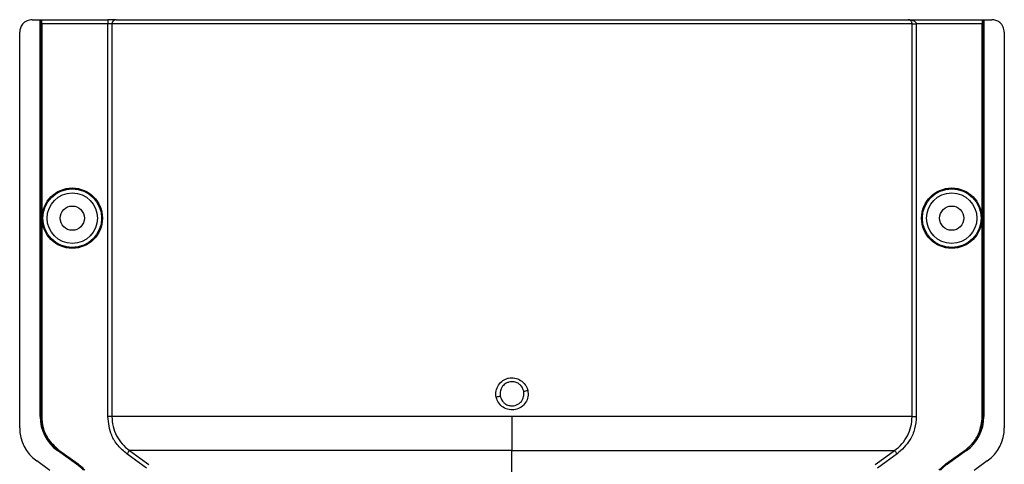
# Model space of a CAD drawing. Header units: inches. Extents: x -3977 to 448, y -4288 to 2176.
# Tile 153 of 206: x -3776 to -3659, y 1259 to 1312. Entities that reach past the tile are written whole.
import ezdxf

# ---------------------------------------------------------------- set-up
doc = ezdxf.new("R2010")
doc.units = ezdxf.units.IN
doc.header["$MEASUREMENT"] = 0

msp = doc.modelspace()

# ---------------------------------------------------------------- linework, layer by layer
at = {"color": 1, "linetype": 'Continuous', "lineweight": 25}
for p, q in [((-3774.852, 1312.024), (-3773.912, 1312.024)), ((-3773.912, 1264.586), (-3773.912, 1312.024)), ((-3773.912, 1312.024), (-3773.881, 1312.024)), ((-3773.881, 1264.586), (-3773.881, 1312.024)), ((-3773.881, 1312.024), (-3773.762, 1312.024)), ((-3773.762, 1264.586), (-3773.762, 1312.024)), ((-3773.727, 1312.024), (-3773.762, 1312.024)), ((-3773.727, 1312.024), (-3765.82, 1312.024)), ((-3773.718, 1311.524), (-3773.718, 1264.586)), ((-3765.82, 1311.524), (-3773.718, 1311.524)), ((-3765.82, 1312.024), (-3765.82, 1311.524)), ((-3764.822, 1312.024), (-3765.82, 1312.024)), ((-3765.82, 1264.586), (-3765.82, 1311.524)), ((-3765.321, 1311.524), (-3765.82, 1311.524)), ((-3765.321, 1311.524), (-3765.321, 1264.586)), ((-3669.604, 1311.524), (-3765.321, 1311.524)), ((-3764.822, 1312.024), (-3670.055, 1312.024)), ((-3670.055, 1312.024), (-3661.199, 1312.024)), ((-3669.604, 1264.586), (-3669.604, 1311.524)), ((-3669.604, 1311.524), (-3669.105, 1311.524)), ((-3669.105, 1311.524), (-3669.105, 1264.586)), ((-3661.207, 1311.524), (-3669.105, 1311.524)), ((-3661.207, 1264.586), (-3661.207, 1311.524)), ((-3661.164, 1312.024), (-3661.199, 1312.024)), ((-3661.164, 1312.024), (-3661.044, 1312.024)), ((-3661.164, 1312.024), (-3661.164, 1264.586)), ((-3661.044, 1312.024), (-3661.044, 1264.586)), ((-3661.044, 1312.024), (-3661.014, 1312.024)), ((-3661.014, 1312.024), (-3661.014, 1264.586)), ((-3661.014, 1312.024), (-3660.074, 1312.024)), ((-3776.352, 1263.256), (-3776.352, 1310.524)), ((-3658.574, 1310.524), (-3658.574, 1263.256)), ((-3773.912, 1264.586), (-3773.881, 1264.586)), ((-3773.718, 1264.586), (-3773.762, 1264.586)), ((-3717.463, 1264.586), (-3717.463, 1260.527)), ((-3661.164, 1264.586), (-3661.207, 1264.586)), ((-3661.044, 1264.586), (-3661.014, 1264.586)), ((-3771.814, 1260.552), (-3771.832, 1260.527)), ((-3769.551, 1258.886), (-3771.832, 1260.527)), ((-3769.533, 1258.911), (-3771.814, 1260.552)), ((-3771.682, 1260.527), (-3771.656, 1260.563)), ((-3769.401, 1258.886), (-3771.682, 1260.527)), ((-3771.656, 1260.563), (-3769.375, 1258.922)), ((-3717.463, 1257.69), (-3717.463, 1260.527)), ((-3665.55, 1258.922), (-3663.269, 1260.563)), ((-3663.244, 1260.527), (-3665.525, 1258.886)), ((-3663.112, 1260.552), (-3665.393, 1258.911)), ((-3663.094, 1260.527), (-3665.375, 1258.886)), ((-3663.269, 1260.563), (-3663.244, 1260.527)), ((-3662.863, 1260.944), (-3663.244, 1260.527)), ((-3663.094, 1260.527), (-3663.112, 1260.552)), ((-3772.735, 1258.147), (-3774.318, 1259.286)), ((-3660.608, 1259.286), (-3662.191, 1258.147)), ((-3769.551, 1258.886), (-3769.533, 1258.911)), ((-3769.375, 1258.922), (-3769.401, 1258.886)), ((-3665.55, 1258.922), (-3665.525, 1258.886)), ((-3665.393, 1258.911), (-3665.375, 1258.886))]:
    msp.add_line(p, q, dxfattribs=at)
at = {"color": 1, "linetype": 'Continuous', "lineweight": 25, "flags": 128}
for points in [[(-3763.236, 1260.527), (-3761.906, 1259.572), (-3760.897, 1258.848)], [(-3674.028, 1258.848), (-3672.735, 1259.776), (-3671.689, 1260.527)], [(-3761.188, 1258.442), (-3762.498, 1259.383), (-3763.528, 1260.121)], [(-3671.398, 1260.121), (-3672.708, 1259.181), (-3673.737, 1258.442)]]:
    msp.add_lwpolyline(points, dxfattribs=at)
at = {"color": 1, "linetype": 'Continuous', "lineweight": 25}
for centre, radius in [((-3770.062, 1288.305), 3.605), ((-3770.062, 1288.305), 3.509), ((-3770.062, 1288.305), 3.012), ((-3664.864, 1288.305), 3.605), ((-3664.864, 1288.305), 3.509), ((-3664.864, 1288.305), 3.012), ((-3770.062, 1288.305), 1.45), ((-3664.864, 1288.305), 1.45)]:
    msp.add_circle(centre, radius, dxfattribs=at)
for centre, radius, start, end in [((-3764.822, 1311.525), 0.5, 90.05508, 180.05497), ((-3721.15, 1293.287), 26.168, 281.21699, 282.30669), ((-3713.775, 1241.34), 26.17, 101.2161, 102.30574), ((-3768.912, 1264.586), 5, 180, 234.26784), ((-3768.912, 1264.586), 4.969, 180, 234.26784), ((-3666.014, 1264.586), 5, 305.73216, 0), ((-3771.462, 1263.256), 4.89, 180, 234.26784), ((-3663.464, 1263.256), 4.89, 305.73216, 0)]:
    msp.add_arc(centre, radius, start, end, dxfattribs=at)
for points, knots in [([(-3774.852, 1312.024), (-3775.064, 1311.998), (-3775.507, 1311.943), (-3776.01, 1311.537), (-3776.303, 1311.032), (-3776.336, 1310.689), (-3776.352, 1310.524)], [0, 0, 0, 0, 0.27028002, 0.56245376, 0.78975162, 1, 1, 1, 1]), ([(-3773.718, 1311.524), (-3773.718, 1311.595), (-3773.719, 1311.742), (-3773.721, 1311.91), (-3773.724, 1312.008), (-3773.726, 1312.019), (-3773.727, 1312.024)], [0, 0, 0, 0, 0.2702426, 0.562405, 0.7897212, 1, 1, 1, 1]), ([(-3765.488, 1312.024), (-3765.5, 1312.024), (-3765.521, 1312.024), (-3765.671, 1312.024), (-3765.735, 1312.024)], [0, 0, 0, 0, 0.5708247, 1, 1, 1, 1]), ([(-3669.893, 1312.017), (-3669.924, 1312.019), (-3669.985, 1312.022), (-3670.032, 1312.023), (-3670.055, 1312.024)], [0, 0, 0, 0, 0.5230707, 1, 1, 1, 1]), ([(-3669.604, 1311.524), (-3669.605, 1311.545), (-3669.606, 1311.588), (-3669.622, 1311.68), (-3669.676, 1311.82), (-3669.831, 1311.991), (-3669.966, 1312.011), (-3670.055, 1312.024)], [0, 0, 0, 0, 0.04834573, 0.10276604, 0.23807983, 0.49917005, 1, 1, 1, 1]), ([(-3670.055, 1312.024), (-3669.865, 1312.01), (-3669.612, 1311.992), (-3669.334, 1311.857), (-3669.207, 1311.758), (-3669.137, 1311.66), (-3669.109, 1311.581), (-3669.107, 1311.543), (-3669.105, 1311.524)], [0, 0, 0, 0, 0.4992923, 0.6664726, 0.8017544, 0.9097508, 0.956348, 1, 1, 1, 1]), ([(-3661.199, 1312.024), (-3661.2, 1312.015), (-3661.202, 1311.997), (-3661.205, 1311.862), (-3661.207, 1311.693), (-3661.207, 1311.579), (-3661.207, 1311.524)], [0, 0, 0, 0, 0.27028002, 0.56245376, 0.78975162, 1, 1, 1, 1]), ([(-3658.574, 1310.524), (-3658.6, 1310.737), (-3658.655, 1311.179), (-3659.061, 1311.682), (-3659.566, 1311.975), (-3659.909, 1312.008), (-3660.074, 1312.024)], [0, 0, 0, 0, 0.2702426, 0.562405, 0.7897212, 1, 1, 1, 1]), ([(-3719.353, 1266.909), (-3719.372, 1267.033), (-3719.41, 1267.283), (-3719.349, 1267.786), (-3719.103, 1268.375), (-3718.662, 1268.839), (-3718.229, 1269.091), (-3717.869, 1269.209), (-3717.494, 1269.246), (-3716.997, 1269.198), (-3716.403, 1268.948), (-3715.931, 1268.515), (-3715.672, 1268.078), (-3715.606, 1267.84), (-3715.573, 1267.72)], [0, 0, 0, 0, 0.0624093, 0.1260247, 0.2505512, 0.3749718, 0.4381731, 0.5000325, 0.5626603, 0.6249545, 0.7484603, 0.8770445, 0.9382648, 1, 1, 1, 1]), ([(-3717.463, 1268.757), (-3717.592, 1268.747), (-3717.836, 1268.728), (-3718.233, 1268.559), (-3718.56, 1268.284), (-3718.766, 1267.945), (-3718.87, 1267.646), (-3718.913, 1267.337), (-3718.882, 1267.12), (-3718.866, 1267.01)], [0, 0, 0, 0, 0.1513707, 0.2848656, 0.4992611, 0.6397711, 0.7442765, 0.8697489, 1, 1, 1, 1]), ([(-3716.06, 1267.619), (-3716.097, 1267.743), (-3716.161, 1267.953), (-3716.34, 1268.227), (-3716.582, 1268.475), (-3716.961, 1268.704), (-3717.287, 1268.739), (-3717.463, 1268.757)], [0, 0, 0, 0, 0.19832374, 0.33644958, 0.50065876, 0.73016777, 1, 1, 1, 1]), ([(-3715.573, 1267.72), (-3715.548, 1267.467), (-3715.498, 1266.961), (-3715.801, 1266.238), (-3716.339, 1265.69), (-3717.048, 1265.383), (-3717.819, 1265.376), (-3718.534, 1265.654), (-3719.104, 1266.188), (-3719.27, 1266.668), (-3719.353, 1266.909)], [0, 0, 0, 0, 0.12513, 0.2501727, 0.3756048, 0.5001848, 0.6250973, 0.7500797, 0.8745612, 1, 1, 1, 1]), ([(-3717.463, 1265.871), (-3717.333, 1265.881), (-3717.089, 1265.9), (-3716.692, 1266.07), (-3716.365, 1266.345), (-3716.159, 1266.684), (-3716.056, 1266.984), (-3716.012, 1267.292), (-3716.044, 1267.508), (-3716.06, 1267.619)], [0, 0, 0, 0, 0.1514392, 0.2849996, 0.4995211, 0.6401034, 0.7446468, 0.8700184, 1, 1, 1, 1]), ([(-3718.866, 1267.01), (-3718.828, 1266.886), (-3718.764, 1266.676), (-3718.585, 1266.402), (-3718.344, 1266.154), (-3717.965, 1265.925), (-3717.639, 1265.89), (-3717.463, 1265.871)], [0, 0, 0, 0, 0.1982573, 0.3363448, 0.5005148, 0.7300981, 1, 1, 1, 1]), ([(-3771.682, 1260.527), (-3772.016, 1260.81), (-3772.691, 1261.382), (-3773.539, 1262.753), (-3773.678, 1263.894), (-3773.762, 1264.586)], [0, 0, 0, 0, 0.2774863, 0.5619954, 1, 1, 1, 1]), ([(-3773.718, 1264.586), (-3773.684, 1264.154), (-3773.615, 1263.279), (-3773.002, 1261.802), (-3772.164, 1261.031), (-3771.656, 1260.563)], [0, 0, 0, 0, 0.2775345, 0.5620489, 1, 1, 1, 1]), ([(-3763.528, 1260.121), (-3763.9, 1260.436), (-3764.643, 1261.065), (-3765.575, 1262.574), (-3765.727, 1263.824), (-3765.82, 1264.586)], [0, 0, 0, 0, 0.2811141, 0.5612729, 1, 1, 1, 1]), ([(-3765.321, 1264.586), (-3765.294, 1264.192), (-3765.24, 1263.402), (-3764.807, 1262.288), (-3764.153, 1261.285), (-3763.542, 1260.78), (-3763.236, 1260.527)], [0, 0, 0, 0, 0.2494565, 0.4996464, 0.7495448, 1, 1, 1, 1]), ([(-3671.689, 1260.527), (-3671.385, 1260.779), (-3670.774, 1261.283), (-3670.121, 1262.284), (-3669.686, 1263.4), (-3669.632, 1264.19), (-3669.604, 1264.586)], [0, 0, 0, 0, 0.24951211, 0.49972112, 0.74957932, 1, 1, 1, 1]), ([(-3669.105, 1264.586), (-3669.144, 1264.1), (-3669.222, 1263.129), (-3669.906, 1261.493), (-3670.833, 1260.641), (-3671.398, 1260.121)], [0, 0, 0, 0, 0.2811331, 0.5612645, 1, 1, 1, 1]), ([(-3663.269, 1260.563), (-3662.938, 1260.843), (-3662.268, 1261.41), (-3661.428, 1262.77), (-3661.291, 1263.901), (-3661.207, 1264.586)], [0, 0, 0, 0, 0.2775345, 0.5620489, 1, 1, 1, 1]), ([(-3661.164, 1264.586), (-3661.185, 1264.144), (-3661.22, 1263.445), (-3661.519, 1262.818), (-3661.629, 1262.587)], [0, 0, 0, 0, 0.6320351, 1, 1, 1, 1]), ([(-3763.236, 1260.527), (-3763.241, 1260.52), (-3763.252, 1260.505), (-3763.32, 1260.41), (-3763.417, 1260.275), (-3763.492, 1260.171), (-3763.527, 1260.121)], [0, 0, 0, 0, 0.2405936, 0.4999997, 0.7594059, 1, 1, 1, 1]), ([(-3717.463, 1260.527), (-3719.222, 1260.527), (-3722.814, 1260.527), (-3728.228, 1260.527), (-3733.669, 1260.527), (-3738.999, 1260.527), (-3744.074, 1260.527), (-3748.75, 1260.527), (-3752.897, 1260.527), (-3756.412, 1260.527), (-3759.229, 1260.527), (-3761.3, 1260.527), (-3762.694, 1260.527), (-3763.058, 1260.527), (-3763.236, 1260.527)], [0, 0, 0, 0, 0.0764204, 0.1560238, 0.2384089, 0.3230616, 0.4093667, 0.4966296, 0.584108, 0.6710485, 0.7567251, 0.840474, 0.9217211, 1, 1, 1, 1]), ([(-3717.463, 1260.527), (-3715.54, 1260.527), (-3711.706, 1260.527), (-3706.04, 1260.527), (-3700.559, 1260.527), (-3695.342, 1260.527), (-3690.472, 1260.527), (-3686.028, 1260.527), (-3682.075, 1260.527), (-3678.681, 1260.527), (-3675.889, 1260.527), (-3673.767, 1260.527), (-3672.277, 1260.527), (-3671.885, 1260.527), (-3671.689, 1260.527)], [0, 0, 0, 0, 0.0835007, 0.1665231, 0.2500651, 0.3332635, 0.4163653, 0.4999954, 0.5830081, 0.6662479, 0.7498193, 0.8329143, 0.916285, 1, 1, 1, 1]), ([(-3671.689, 1260.527), (-3671.684, 1260.52), (-3671.673, 1260.505), (-3671.605, 1260.41), (-3671.508, 1260.275), (-3671.434, 1260.171), (-3671.398, 1260.121)], [0, 0, 0, 0, 0.2405938, 0.5, 0.7594062, 1, 1, 1, 1]), ([(-3769.533, 1258.911), (-3769.368, 1258.784), (-3769.074, 1258.558), (-3768.82, 1258.287), (-3768.709, 1258.168)], [0, 0, 0, 0, 0.5599986, 1, 1, 1, 1]), ([(-3769.375, 1258.922), (-3769.21, 1258.795), (-3768.915, 1258.568), (-3768.661, 1258.296), (-3768.549, 1258.176)], [0, 0, 0, 0, 0.5598224, 1, 1, 1, 1]), ([(-3666.376, 1258.176), (-3666.233, 1258.328), (-3665.978, 1258.598), (-3665.681, 1258.823), (-3665.55, 1258.922)], [0, 0, 0, 0, 0.559821, 1, 1, 1, 1]), ([(-3665.393, 1258.911), (-3665.558, 1258.784), (-3665.852, 1258.558), (-3666.105, 1258.287), (-3666.217, 1258.168)], [0, 0, 0, 0, 0.5599982, 1, 1, 1, 1])]:
    msp.add_open_spline(points, degree=3, knots=knots, dxfattribs=at)
for points in [[(-3765.321, 1264.586), (-3765.332, 1264.586), (-3765.354, 1264.586), (-3765.47, 1264.586), (-3765.631, 1264.586), (-3765.757, 1264.586), (-3765.82, 1264.586)], [(-3717.463, 1264.586), (-3719.472, 1264.586), (-3723.492, 1264.586), (-3729.426, 1264.586), (-3735.171, 1264.586), (-3740.636, 1264.586), (-3745.736, 1264.586), (-3750.389, 1264.586), (-3754.522, 1264.586), (-3758.07, 1264.586), (-3760.98, 1264.586), (-3763.188, 1264.586), (-3764.729, 1264.586), (-3765.124, 1264.586), (-3765.321, 1264.586)], [(-3669.604, 1264.586), (-3669.802, 1264.586), (-3670.196, 1264.586), (-3671.737, 1264.586), (-3673.946, 1264.586), (-3676.856, 1264.586), (-3680.403, 1264.586), (-3684.537, 1264.586), (-3689.19, 1264.586), (-3694.289, 1264.586), (-3699.755, 1264.586), (-3705.5, 1264.586), (-3711.434, 1264.586), (-3715.453, 1264.586), (-3717.463, 1264.586)], [(-3669.604, 1264.586), (-3669.594, 1264.586), (-3669.572, 1264.586), (-3669.455, 1264.586), (-3669.294, 1264.586), (-3669.168, 1264.586), (-3669.105, 1264.586)]]:
    msp.add_open_spline(points, degree=3, dxfattribs=at)

doc.saveas('drawing.dxf')
